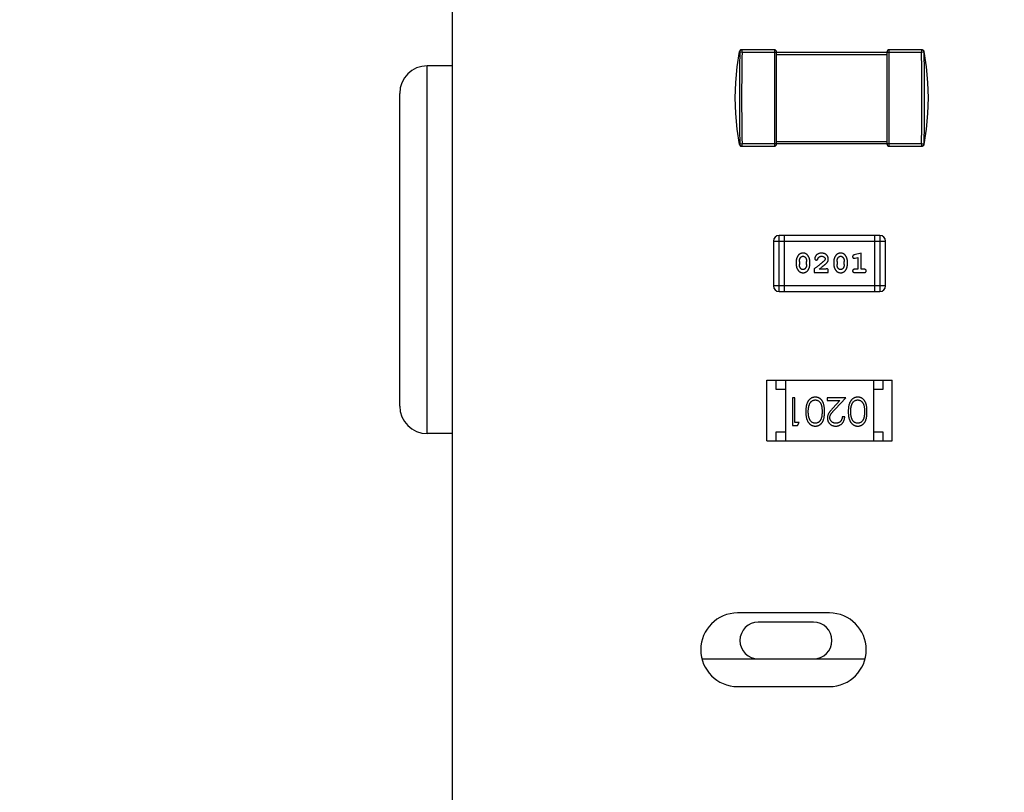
# Model space of a CAD drawing. Header units: millimetres. Extents: x 72 to 239, y 133 to 319.
# Tile 10 of 240: x 91.28 to 96.63, y 177.34 to 181.54. Entities that reach past the tile are written whole.
import ezdxf

# ---------------------------------------------------------------- set-up
doc = ezdxf.new("R2010")
doc.units = ezdxf.units.MM
doc.header["$LTSCALE"] = 5
doc.header["$PDMODE"] = 3
doc.header["$PDSIZE"] = 0.3125
doc.layers.get('0').update_dxf_attribs({"linetype": 'CONTINUOUS'})
doc.layers.get('Defpoints').update_dxf_attribs({"linetype": 'CONTINUOUS'})
doc.layers.add('7标注层', color=6, linetype='CONTINUOUS')
doc.styles.add('PC_TEXTSTYLE', font='ISOCP.SHX', dxfattribs={"width": 0.707, "bigfont": 'GBCBIG.SHX'})
doc.dimstyles.new('GB_BALLOON', dxfattribs={"dimtxt": 3, "dimasz": 2, "dimexe": 1, "dimexo": 0, "dimgap": 1.5, "dimtad": 1, "dimdec": 1, "dimdsep": 46, "dimtxsty": 'PC_TEXTSTYLE', "dimcen": 0, "dimclrd": 256, "dimclrt": 256, "dimadec": 0, "dimazin": 2, "dimtp": 0.1, "dimtm": 0.1, "dimtfac": 0.71, "dimtdec": 3, "dimtmove": 0, "dimatfit": 3, "dimfxl": 1, "dimtfill": 1, "dimarcsym": 0})

# ---------------------------------------------------------------- blocks, each defined once
blk = doc.blocks.new('*D22')
at = {"layer": '7标注层', "color": 0, "lineweight": -2}
for p, q in [((96.629, 189.4783), (86.4338, 189.4783)), ((92.4616, 160.8184), (86.4338, 160.8184))]:
    blk.add_line(p, q, dxfattribs=at)
at = {"layer": '7标注层', "lineweight": -2}
blk.add_line((87.4338, 162.8184), (87.4338, 187.4783), dxfattribs=at)
at = {"layer": '7标注层'}
for points in [[(87.7672, 187.4783), (87.1005, 187.4783), (87.4338, 189.4783)], [(87.1005, 162.8184), (87.7672, 162.8184), (87.4338, 160.8184)]]:
    blk.add_solid(points, dxfattribs=at)
at = {"layer": 'Defpoints', "color": 0}
for p in [(87.4338, 189.4783), (96.629, 189.4783), (92.4616, 160.8184)]:
    blk.add_point(p, dxfattribs=at)
at = {"layer": '7标注层', "insert": (84.5838, 175.1484), "char_height": 3, "attachment_point": 5, "rotation": 90, "style": 'PC_TEXTSTYLE', "bg_fill": 3, "box_fill_scale": 1.1, "bg_fill_color": 257, "bg_fill_transparency": 0}
blk.add_mtext('28.7', dxfattribs=at)

msp = doc.modelspace()

# ---------------------------------------------------------------- linework, layer by layer
for p, q in [((93.6284, 186.4788), (93.6191, 135.9695)), ((95.2022, 181.3815), (95.2013, 181.3815)), ((95.2022, 181.3815), (95.2013, 181.3815)), ((95.2016, 181.3815), (95.2014, 181.3815)), ((95.2033, 181.3815), (95.2016, 181.3815)), ((95.2033, 181.3815), (95.2022, 181.3815)), ((95.2033, 181.369), (95.2033, 181.3815)), ((95.3786, 181.3815), (95.2033, 181.3815)), ((95.3786, 181.3815), (95.3786, 180.8565)), ((96.0036, 180.8565), (96.0036, 181.3815)), ((96.1789, 181.3815), (96.0036, 181.3815)), ((96.1789, 181.3815), (96.1789, 181.369)), ((96.18, 181.3815), (96.1789, 181.3815)), ((96.1809, 181.3815), (96.1789, 181.3815)), ((96.1809, 181.3815), (96.18, 181.3815)), ((96.1805, 181.3815), (96.1807, 181.3815)), ((95.1892, 181.3713), (95.1908, 181.3693)), ((95.1908, 181.3693), (95.2033, 181.369)), ((95.2033, 181.369), (96.1789, 181.369)), ((95.3911, 180.869), (95.3911, 181.369)), ((95.3911, 181.3565), (95.9911, 181.3565)), ((95.9911, 181.369), (95.9911, 180.869)), ((96.1789, 181.369), (96.1914, 181.3693)), ((96.193, 181.3713), (96.1914, 181.3693)), ((93.4915, 179.294), (93.4915, 181.294)), ((93.6274, 181.294), (93.4915, 181.294)), ((93.3415, 179.444), (93.3415, 181.144)), ((95.2033, 180.869), (95.1908, 180.8687)), ((95.2013, 180.8565), (95.2022, 180.8565)), ((95.2013, 180.8565), (95.2022, 180.8565)), ((95.2014, 180.8565), (95.2016, 180.8565)), ((95.2016, 180.8565), (95.2033, 180.8565)), ((95.2022, 180.8565), (95.2033, 180.8565)), ((95.2033, 180.8565), (95.2033, 180.869)), ((96.1789, 180.869), (95.2033, 180.869)), ((95.2033, 180.8565), (95.3786, 180.8565)), ((95.9911, 180.8815), (95.3911, 180.8815)), ((96.0036, 180.8565), (96.1789, 180.8565)), ((96.1789, 180.869), (96.1789, 180.8565)), ((96.1914, 180.8687), (96.1789, 180.869)), ((96.1805, 180.8565), (96.1789, 180.8565)), ((96.18, 180.8565), (96.1809, 180.8565)), ((96.18, 180.8565), (96.1809, 180.8565)), ((96.1807, 180.8565), (96.1805, 180.8565)), ((95.4041, 180.0667), (95.4041, 180.3715)), ((95.9527, 180.3715), (95.4041, 180.3715)), ((95.4346, 180.0667), (95.4346, 180.3715)), ((95.9223, 180.3715), (95.9223, 180.0667)), ((95.9527, 180.3715), (95.9527, 180.0667)), ((95.3736, 180.3411), (95.3736, 180.0972)), ((95.3736, 180.3411), (95.9832, 180.3411)), ((95.9832, 180.0972), (95.9832, 180.3411)), ((95.8499, 180.2758), (95.8133, 180.2659)), ((95.8176, 180.2485), (95.8326, 180.2527)), ((95.8326, 180.2527), (95.8326, 180.1877)), ((95.8499, 180.1877), (95.8499, 180.2758)), ((95.4975, 180.2312), (95.4975, 180.2134)), ((95.5148, 180.2309), (95.5148, 180.2137)), ((95.5541, 180.2137), (95.5541, 180.2309)), ((95.5714, 180.2134), (95.5714, 180.2312)), ((95.702, 180.2312), (95.702, 180.2134)), ((95.7193, 180.2309), (95.7193, 180.2137)), ((95.7586, 180.2137), (95.7586, 180.2309)), ((95.7759, 180.2134), (95.7759, 180.2312)), ((95.595, 180.1893), (95.595, 180.1704)), ((95.595, 180.1704), (95.6721, 180.1704)), ((95.658, 180.1877), (95.6218, 180.1877)), ((95.6721, 180.1704), (95.6721, 180.1782)), ((95.8326, 180.1877), (95.8153, 180.1877)), ((95.8153, 180.1704), (95.8672, 180.1704)), ((95.8672, 180.1877), (95.8499, 180.1877)), ((95.9832, 180.0972), (95.3736, 180.0972)), ((95.4041, 180.0667), (95.9527, 180.0667)), ((95.3385, 179.2541), (95.3385, 179.5841)), ((95.3385, 179.5841), (96.0185, 179.5841)), ((95.3885, 179.5341), (95.3885, 179.5841)), ((95.4385, 179.5841), (95.4385, 179.2541)), ((95.9185, 179.5841), (95.9185, 179.2541)), ((95.9685, 179.5841), (95.9685, 179.5341)), ((96.0185, 179.2541), (96.0185, 179.5841)), ((95.4385, 179.5341), (95.3885, 179.5341)), ((95.9685, 179.5341), (95.9185, 179.5341)), ((95.4767, 179.4888), (95.4767, 179.3388)), ((95.4901, 179.4888), (95.4767, 179.4888)), ((95.4901, 179.3542), (95.4901, 179.4888)), ((95.6651, 179.4888), (95.6651, 179.4734)), ((95.767, 179.4888), (95.6651, 179.4888)), ((95.6651, 179.4734), (95.7349, 179.4734)), ((95.7349, 179.4734), (95.6974, 179.4334)), ((95.7089, 179.4267), (95.767, 179.4888)), ((95.5132, 179.3542), (95.4901, 179.3542)), ((95.5044, 179.3388), (95.5132, 179.3542)), ((95.7613, 179.385), (95.7478, 179.385)), ((93.6271, 179.294), (93.4915, 179.294)), ((95.3885, 179.2541), (95.3885, 179.3041)), ((95.3885, 179.3041), (95.4385, 179.3041)), ((95.4767, 179.3388), (95.5044, 179.3388)), ((95.9185, 179.3041), (95.9685, 179.3041)), ((95.9685, 179.3041), (95.9685, 179.2541)), ((95.3385, 179.2541), (96.0185, 179.2541)), ((95.6784, 178.319), (95.1784, 178.319)), ((95.5915, 178.269), (95.2915, 178.269)), ((94.9859, 178.069), (95.8705, 178.069)), ((95.1784, 177.919), (95.6784, 177.919))]:
    msp.add_line(p, q)
for points in [[(95.2013, 181.3815), (95.1983, 181.3812), (95.1955, 181.3801), (95.193, 181.3783), (95.1909, 181.376), (95.1895, 181.3733), (95.1889, 181.3713)], [(96.1933, 181.3713), (96.1924, 181.3739), (96.1904, 181.3771), (96.1877, 181.3795), (96.1844, 181.381), (96.1809, 181.3815)], [(95.1892, 180.8668), (95.1764, 180.9504), (95.1687, 181.0348), (95.1661, 181.1191), (95.1687, 181.2033), (95.1764, 181.2877), (95.1892, 181.3713)], [(96.193, 180.8668), (96.2058, 180.9504), (96.2135, 181.0348), (96.2161, 181.1191), (96.2135, 181.2033), (96.2058, 181.2877), (96.193, 181.3713)], [(95.1889, 180.8667), (95.1895, 180.8647), (95.1909, 180.862), (95.193, 180.8597), (95.1955, 180.858), (95.1983, 180.8569), (95.2013, 180.8565)], [(96.1809, 180.8565), (96.1844, 180.857), (96.1877, 180.8586), (96.1904, 180.861), (96.1924, 180.8641), (96.1933, 180.8667)]]:
    msp.add_lwpolyline(points)
for centre, radius, start, end in [((95.2033, 181.369), 0.0125, 90.0421, 178.6766), ((95.3786, 181.369), 0.0125, 0, 90), ((96.0036, 181.369), 0.0125, 90, 180), ((96.1789, 181.369), 0.0125, 81.5378, 89.9825), ((96.1788, 181.3689), 0.0126, 80.9596, 81.5698), ((96.1789, 181.369), 0.0125, 1.3255, 80.9363), ((107.2806, 181.119), 12.0799, 178.81415, 181.18585), ((84.1013, 181.119), 12.0801, 358.81417, 1.18583), ((93.4915, 181.144), 0.15, 90, 180), ((95.2033, 180.869), 0.0125, 181.3234, 269.9822), ((95.3786, 180.869), 0.0125, 270, 0), ((96.0036, 180.869), 0.0125, 180, 270), ((96.1789, 180.869), 0.0125, 270.0423, 358.678), ((95.4041, 180.3411), 0.0305, 90, 180), ((95.9527, 180.3411), 0.0305, 0, 90), ((95.4041, 180.0972), 0.0305, 180, 270), ((95.9527, 180.0972), 0.0305, 270, 0), ((93.4915, 179.444), 0.15, 180, 270), ((95.1784, 178.119), 0.2, 90, 270), ((95.2915, 178.169), 0.1, 90, 270), ((95.5915, 178.169), 0.1, 270, 90), ((95.6784, 178.119), 0.2, 270, 90)]:
    msp.add_arc(centre, radius, start, end)
for points, knots in [([(95.1908, 181.3693), (95.1899, 181.3276), (95.1889, 181.2442), (95.1885, 181.119), (95.1889, 180.9939), (95.1899, 180.9104), (95.1908, 180.8687)], [0, 0, 0, 0, 0.249983, 0.5, 0.750017, 1, 1, 1, 1]), ([(96.1914, 181.3693), (96.1923, 181.3276), (96.1933, 181.2442), (96.1936, 181.119), (96.1933, 180.9939), (96.1923, 180.9104), (96.1914, 180.8687)], [0, 0, 0, 0, 0.249983, 0.5, 0.750017, 1, 1, 1, 1]), ([(95.5343, 180.2758), (95.5329, 180.2757), (95.5301, 180.2757), (95.526, 180.275), (95.5221, 180.2738), (95.5186, 180.2723), (95.5153, 180.2702), (95.5122, 180.2677), (95.5094, 180.2647), (95.507, 180.2613), (95.5048, 180.2577), (95.5028, 180.254), (95.5012, 180.2503), (95.4998, 180.2466), (95.4988, 180.2428), (95.498, 180.2389), (95.4976, 180.2351), (95.4975, 180.2325), (95.4975, 180.2312)], [0, 0, 0, 0, 0.06692, 0.130834, 0.19258, 0.252759, 0.312631, 0.373411, 0.436359, 0.501894, 0.568244, 0.632472, 0.69556, 0.757163, 0.818592, 0.878885, 0.939235, 1, 1, 1, 1]), ([(95.5148, 180.2309), (95.5148, 180.232), (95.5149, 180.234), (95.5152, 180.2371), (95.5158, 180.24), (95.5166, 180.2428), (95.5176, 180.2455), (95.5189, 180.248), (95.5203, 180.2504), (95.5215, 180.2519), (95.5221, 180.2527)], [0, 0, 0, 0, 0.135446, 0.266257, 0.393419, 0.517936, 0.639137, 0.758785, 0.879345, 1, 1, 1, 1]), ([(95.5221, 180.2527), (95.5225, 180.2531), (95.5233, 180.254), (95.5246, 180.2552), (95.526, 180.2562), (95.5275, 180.2571), (95.5291, 180.2577), (95.5308, 180.2581), (95.5326, 180.2584), (95.5338, 180.2585), (95.5344, 180.2585)], [0, 0, 0, 0, 0.13042, 0.256046, 0.378133, 0.498725, 0.620452, 0.742761, 0.869406, 1, 1, 1, 1]), ([(95.5714, 180.2312), (95.5714, 180.2322), (95.5714, 180.2344), (95.5711, 180.2376), (95.5706, 180.2407), (95.5699, 180.2438), (95.569, 180.2469), (95.5678, 180.2499), (95.5666, 180.2528), (95.5651, 180.2557), (95.5635, 180.2584), (95.5618, 180.261), (95.5602, 180.2633), (95.5585, 180.2654), (95.5568, 180.2673), (95.5551, 180.2689), (95.5533, 180.2704), (95.551, 180.2719), (95.5478, 180.2735), (95.5436, 180.2748), (95.5391, 180.2756), (95.5359, 180.2757), (95.5343, 180.2758)], [0, 0, 0, 0, 0.049855, 0.099516, 0.148482, 0.19758, 0.246804, 0.296268, 0.346517, 0.397047, 0.446826, 0.49336, 0.537801, 0.579207, 0.617974, 0.654833, 0.689171, 0.722088, 0.786392, 0.853518, 0.924186, 1, 1, 1, 1]), ([(95.5344, 180.2585), (95.5351, 180.2585), (95.5363, 180.2584), (95.5381, 180.2582), (95.5398, 180.2578), (95.5414, 180.2572), (95.5428, 180.2564), (95.5442, 180.2555), (95.5455, 180.2544), (95.5462, 180.2536), (95.5466, 180.2532)], [0, 0, 0, 0, 0.138115, 0.270177, 0.397547, 0.520057, 0.63869, 0.757499, 0.878226, 1, 1, 1, 1]), ([(95.5466, 180.2532), (95.5472, 180.2524), (95.5484, 180.2508), (95.5499, 180.2483), (95.5512, 180.2456), (95.5523, 180.2429), (95.5531, 180.24), (95.5537, 180.2371), (95.5541, 180.234), (95.5541, 180.2319), (95.5541, 180.2309)], [0, 0, 0, 0, 0.125331, 0.248948, 0.371201, 0.494032, 0.616811, 0.742104, 0.868849, 1, 1, 1, 1]), ([(95.6354, 180.2758), (95.6337, 180.2757), (95.6304, 180.2756), (95.6255, 180.2748), (95.6207, 180.2733), (95.6162, 180.2713), (95.6121, 180.2689), (95.6084, 180.266), (95.6053, 180.2628), (95.6028, 180.2592), (95.6008, 180.2556), (95.5993, 180.2523), (95.5984, 180.2493), (95.5982, 180.2474), (95.5982, 180.2465)], [0, 0, 0, 0, 0.098286, 0.193983, 0.289056, 0.384352, 0.477435, 0.566197, 0.652355, 0.737986, 0.818188, 0.887401, 0.94802, 1, 1, 1, 1]), ([(95.6155, 180.2446), (95.6158, 180.2455), (95.6164, 180.2472), (95.6176, 180.2495), (95.6189, 180.2515), (95.6199, 180.2526), (95.6205, 180.2531)], [0, 0, 0, 0, 0.285518, 0.544185, 0.781367, 1, 1, 1, 1]), ([(95.6205, 180.2531), (95.621, 180.2535), (95.622, 180.2544), (95.6236, 180.2555), (95.6253, 180.2564), (95.6271, 180.2572), (95.629, 180.2578), (95.6311, 180.2582), (95.6332, 180.2584), (95.6346, 180.2585), (95.6353, 180.2585)], [0, 0, 0, 0, 0.121873, 0.243139, 0.363336, 0.485133, 0.607572, 0.734701, 0.864814, 1, 1, 1, 1]), ([(95.6353, 180.2585), (95.6367, 180.2584), (95.6394, 180.2583), (95.6432, 180.2575), (95.6466, 180.2561), (95.6495, 180.2542), (95.6518, 180.2519), (95.6536, 180.2495), (95.6546, 180.2468), (95.6547, 180.2449), (95.6548, 180.2439)], [0, 0, 0, 0, 0.156344, 0.299348, 0.4327, 0.561, 0.682299, 0.791883, 0.89611, 1, 1, 1, 1]), ([(95.6721, 180.243), (95.6721, 180.2441), (95.672, 180.2463), (95.6715, 180.2496), (95.6707, 180.2527), (95.6696, 180.2556), (95.6681, 180.2585), (95.6663, 180.2612), (95.6642, 180.2638), (95.6619, 180.2662), (95.6592, 180.2685), (95.6564, 180.2704), (95.6533, 180.2721), (95.6501, 180.2735), (95.6467, 180.2745), (95.6431, 180.2753), (95.6393, 180.2757), (95.6368, 180.2758), (95.6354, 180.2758)], [0, 0, 0, 0, 0.060981, 0.120256, 0.178148, 0.236115, 0.293993, 0.352864, 0.413358, 0.476056, 0.539296, 0.602396, 0.665116, 0.728325, 0.792919, 0.859317, 0.928302, 1, 1, 1, 1]), ([(95.7388, 180.2758), (95.7374, 180.2757), (95.7346, 180.2757), (95.7305, 180.275), (95.7266, 180.2738), (95.7231, 180.2723), (95.7198, 180.2702), (95.7167, 180.2677), (95.7139, 180.2647), (95.7115, 180.2613), (95.7093, 180.2577), (95.7073, 180.254), (95.7057, 180.2503), (95.7044, 180.2466), (95.7033, 180.2428), (95.7026, 180.2389), (95.7021, 180.2351), (95.702, 180.2325), (95.702, 180.2312)], [0, 0, 0, 0, 0.06692, 0.130834, 0.19258, 0.252759, 0.312631, 0.373411, 0.436359, 0.501894, 0.568244, 0.632472, 0.69556, 0.757163, 0.818592, 0.878885, 0.939235, 1, 1, 1, 1]), ([(95.7193, 180.2309), (95.7193, 180.232), (95.7194, 180.234), (95.7197, 180.2371), (95.7203, 180.24), (95.7211, 180.2428), (95.7221, 180.2455), (95.7234, 180.248), (95.7248, 180.2504), (95.726, 180.2519), (95.7266, 180.2527)], [0, 0, 0, 0, 0.135446, 0.266257, 0.393419, 0.517936, 0.639137, 0.758785, 0.879345, 1, 1, 1, 1]), ([(95.7266, 180.2527), (95.727, 180.2531), (95.7278, 180.254), (95.7291, 180.2552), (95.7305, 180.2562), (95.732, 180.2571), (95.7336, 180.2577), (95.7353, 180.2581), (95.7371, 180.2584), (95.7383, 180.2585), (95.7389, 180.2585)], [0, 0, 0, 0, 0.13042, 0.256046, 0.378133, 0.498725, 0.620452, 0.742761, 0.869406, 1, 1, 1, 1]), ([(95.7759, 180.2312), (95.7759, 180.2322), (95.7759, 180.2344), (95.7756, 180.2376), (95.7751, 180.2407), (95.7744, 180.2438), (95.7735, 180.2469), (95.7724, 180.2499), (95.7711, 180.2528), (95.7696, 180.2557), (95.768, 180.2584), (95.7663, 180.261), (95.7647, 180.2633), (95.763, 180.2654), (95.7613, 180.2673), (95.7596, 180.2689), (95.7579, 180.2704), (95.7555, 180.2719), (95.7523, 180.2735), (95.7481, 180.2748), (95.7436, 180.2756), (95.7404, 180.2757), (95.7388, 180.2758)], [0, 0, 0, 0, 0.049855, 0.099516, 0.148482, 0.19758, 0.246804, 0.296268, 0.346517, 0.397047, 0.446826, 0.49336, 0.537801, 0.579207, 0.617974, 0.654833, 0.689171, 0.722088, 0.786392, 0.853518, 0.924186, 1, 1, 1, 1]), ([(95.7389, 180.2585), (95.7396, 180.2585), (95.7408, 180.2584), (95.7426, 180.2582), (95.7443, 180.2578), (95.7459, 180.2572), (95.7474, 180.2564), (95.7487, 180.2555), (95.75, 180.2544), (95.7507, 180.2536), (95.7511, 180.2532)], [0, 0, 0, 0, 0.138115, 0.270177, 0.397547, 0.520057, 0.63869, 0.757499, 0.878226, 1, 1, 1, 1]), ([(95.7511, 180.2532), (95.7517, 180.2524), (95.7529, 180.2508), (95.7544, 180.2483), (95.7557, 180.2456), (95.7568, 180.2429), (95.7576, 180.24), (95.7582, 180.2371), (95.7586, 180.234), (95.7586, 180.2319), (95.7586, 180.2309)], [0, 0, 0, 0, 0.125331, 0.248948, 0.371201, 0.494032, 0.616811, 0.742104, 0.868849, 1, 1, 1, 1]), ([(95.8133, 180.2659), (95.8125, 180.2656), (95.8109, 180.2652), (95.8088, 180.2643), (95.8072, 180.2634), (95.806, 180.2624), (95.8052, 180.2612), (95.8047, 180.2599), (95.8043, 180.2584), (95.8043, 180.2573), (95.8043, 180.2567)], [0, 0, 0, 0, 0.187321, 0.344927, 0.475328, 0.579604, 0.674244, 0.773631, 0.882025, 1, 1, 1, 1]), ([(95.8043, 180.2567), (95.8043, 180.2561), (95.8043, 180.2549), (95.8048, 180.2531), (95.8055, 180.2515), (95.8066, 180.2501), (95.8078, 180.2489), (95.8091, 180.2481), (95.8106, 180.2476), (95.8116, 180.2475), (95.8122, 180.2475)], [0, 0, 0, 0, 0.138815, 0.27042, 0.39836, 0.52875, 0.654955, 0.771147, 0.884581, 1, 1, 1, 1]), ([(95.4975, 180.2134), (95.4975, 180.2123), (95.4976, 180.2102), (95.4979, 180.207), (95.4983, 180.2039), (95.499, 180.2008), (95.4999, 180.1978), (95.5011, 180.1948), (95.5023, 180.1918), (95.5038, 180.1889), (95.5054, 180.1862), (95.507, 180.1837), (95.5086, 180.1814), (95.5103, 180.1792), (95.512, 180.1774), (95.5137, 180.1757), (95.5154, 180.1743), (95.5178, 180.1727), (95.521, 180.1711), (95.5251, 180.1698), (95.5297, 180.1689), (95.5329, 180.1689), (95.5345, 180.1688)], [0, 0, 0, 0, 0.049886, 0.09882, 0.148132, 0.19689, 0.246038, 0.295176, 0.345305, 0.395692, 0.445312, 0.491875, 0.535813, 0.577009, 0.616081, 0.652689, 0.687585, 0.720206, 0.785062, 0.85223, 0.923759, 1, 1, 1, 1]), ([(95.5224, 180.1914), (95.5218, 180.1922), (95.5206, 180.1938), (95.5191, 180.1963), (95.5177, 180.1989), (95.5167, 180.2017), (95.5158, 180.2045), (95.5152, 180.2075), (95.5149, 180.2106), (95.5148, 180.2126), (95.5148, 180.2137)], [0, 0, 0, 0, 0.124927, 0.248361, 0.370889, 0.492583, 0.61616, 0.741472, 0.869044, 1, 1, 1, 1]), ([(95.5345, 180.1688), (95.536, 180.1688), (95.5388, 180.1689), (95.5429, 180.1696), (95.5467, 180.1708), (95.5503, 180.1723), (95.5536, 180.1744), (95.5567, 180.1769), (95.5595, 180.1798), (95.5619, 180.1832), (95.5641, 180.1868), (95.5661, 180.1905), (95.5677, 180.1942), (95.5691, 180.198), (95.5701, 180.2018), (95.5709, 180.2056), (95.5714, 180.2095), (95.5714, 180.2121), (95.5714, 180.2134)], [0, 0, 0, 0, 0.067217, 0.131051, 0.19272, 0.252824, 0.312745, 0.373449, 0.436041, 0.501494, 0.567761, 0.632087, 0.695096, 0.757109, 0.817993, 0.878657, 0.939311, 1, 1, 1, 1]), ([(95.5541, 180.2137), (95.5541, 180.2126), (95.5541, 180.2106), (95.5537, 180.2075), (95.5532, 180.2046), (95.5523, 180.2018), (95.5514, 180.1991), (95.5501, 180.1966), (95.5486, 180.1941), (95.5475, 180.1927), (95.5469, 180.1919)], [0, 0, 0, 0, 0.135449, 0.266263, 0.393429, 0.516942, 0.639128, 0.758779, 0.879341, 1, 1, 1, 1]), ([(95.65, 180.2342), (95.6496, 180.2338), (95.6486, 180.2328), (95.647, 180.2313), (95.6452, 180.2295), (95.643, 180.2276), (95.6405, 180.2255), (95.6378, 180.2231), (95.6348, 180.2206), (95.6315, 180.2179), (95.6279, 180.215), (95.624, 180.2119), (95.6199, 180.2086), (95.6155, 180.2051), (95.6108, 180.2014), (95.6058, 180.1975), (95.6005, 180.1935), (95.5969, 180.1907), (95.595, 180.1893)], [0, 0, 0, 0, 0.026647, 0.057942, 0.094152, 0.134806, 0.180631, 0.231142, 0.286385, 0.346321, 0.411439, 0.481035, 0.555329, 0.634592, 0.718826, 0.807759, 0.901393, 1, 1, 1, 1]), ([(95.5982, 180.2465), (95.5982, 180.2459), (95.5983, 180.2448), (95.5988, 180.2433), (95.5996, 180.2418), (95.6008, 180.2405), (95.6021, 180.2394), (95.6036, 180.2386), (95.6053, 180.2381), (95.6064, 180.238), (95.607, 180.238)], [0, 0, 0, 0, 0.120856, 0.239483, 0.360995, 0.490166, 0.620982, 0.746416, 0.870253, 1, 1, 1, 1]), ([(95.607, 180.238), (95.6075, 180.238), (95.6085, 180.2381), (95.6098, 180.2384), (95.6111, 180.2388), (95.6122, 180.2395), (95.6132, 180.2404), (95.6141, 180.2416), (95.6149, 180.243), (95.6153, 180.244), (95.6155, 180.2446)], [0, 0, 0, 0, 0.127347, 0.246131, 0.359406, 0.470543, 0.586092, 0.711469, 0.847022, 1, 1, 1, 1]), ([(95.6218, 180.1877), (95.6238, 180.1892), (95.6276, 180.1922), (95.6331, 180.1966), (95.638, 180.2005), (95.6425, 180.2041), (95.6465, 180.2072), (95.6499, 180.2101), (95.6528, 180.2125), (95.6546, 180.214), (95.6554, 180.2147)], [0, 0, 0, 0, 0.176662, 0.337826, 0.484741, 0.617764, 0.73494, 0.837793, 0.926412, 1, 1, 1, 1]), ([(95.6548, 180.2439), (95.6548, 180.2432), (95.6546, 180.2415), (95.6537, 180.2391), (95.6521, 180.2366), (95.6508, 180.2351), (95.65, 180.2342)], [0, 0, 0, 0, 0.212836, 0.442809, 0.70317, 1, 1, 1, 1]), ([(95.6554, 180.2147), (95.6562, 180.2155), (95.6579, 180.217), (95.6603, 180.2192), (95.6624, 180.2213), (95.6643, 180.2233), (95.6659, 180.2252), (95.6672, 180.2269), (95.6684, 180.2286), (95.6695, 180.2306), (95.6706, 180.2332), (95.6715, 180.2364), (95.672, 180.2396), (95.6721, 180.2419), (95.6721, 180.243)], [0, 0, 0, 0, 0.103002, 0.197728, 0.285279, 0.365235, 0.437224, 0.502446, 0.560545, 0.611446, 0.707576, 0.80349, 0.900532, 1, 1, 1, 1]), ([(95.702, 180.2134), (95.702, 180.2123), (95.7021, 180.2102), (95.7024, 180.207), (95.7029, 180.2039), (95.7036, 180.2008), (95.7044, 180.1978), (95.7056, 180.1948), (95.7068, 180.1918), (95.7083, 180.1889), (95.7099, 180.1862), (95.7115, 180.1837), (95.7131, 180.1814), (95.7148, 180.1792), (95.7165, 180.1774), (95.7182, 180.1757), (95.7199, 180.1743), (95.7223, 180.1727), (95.7255, 180.1711), (95.7297, 180.1698), (95.7342, 180.1689), (95.7374, 180.1689), (95.7391, 180.1688)], [0, 0, 0, 0, 0.049886, 0.09882, 0.148132, 0.19689, 0.246038, 0.295176, 0.345305, 0.395692, 0.445312, 0.491875, 0.535813, 0.577009, 0.616081, 0.652689, 0.687585, 0.720206, 0.785062, 0.85223, 0.923759, 1, 1, 1, 1]), ([(95.727, 180.1914), (95.7263, 180.1922), (95.7251, 180.1938), (95.7236, 180.1963), (95.7222, 180.1989), (95.7212, 180.2017), (95.7204, 180.2045), (95.7197, 180.2075), (95.7194, 180.2106), (95.7193, 180.2126), (95.7193, 180.2137)], [0, 0, 0, 0, 0.124927, 0.248361, 0.370889, 0.492583, 0.61616, 0.741472, 0.869044, 1, 1, 1, 1]), ([(95.7391, 180.1688), (95.7405, 180.1688), (95.7433, 180.1689), (95.7474, 180.1696), (95.7512, 180.1708), (95.7548, 180.1723), (95.7581, 180.1744), (95.7612, 180.1769), (95.764, 180.1798), (95.7664, 180.1832), (95.7686, 180.1868), (95.7706, 180.1905), (95.7722, 180.1942), (95.7736, 180.198), (95.7746, 180.2018), (95.7754, 180.2056), (95.7759, 180.2095), (95.7759, 180.2121), (95.7759, 180.2134)], [0, 0, 0, 0, 0.067217, 0.131051, 0.19272, 0.252824, 0.312745, 0.373449, 0.436041, 0.501494, 0.567761, 0.632087, 0.695096, 0.757109, 0.817993, 0.878657, 0.939311, 1, 1, 1, 1]), ([(95.7586, 180.2137), (95.7586, 180.2126), (95.7586, 180.2106), (95.7582, 180.2075), (95.7577, 180.2046), (95.7569, 180.2018), (95.7559, 180.1991), (95.7546, 180.1966), (95.7531, 180.1941), (95.752, 180.1927), (95.7514, 180.1919)], [0, 0, 0, 0, 0.135449, 0.266263, 0.393429, 0.516942, 0.639128, 0.758779, 0.879341, 1, 1, 1, 1]), ([(95.8122, 180.2475), (95.8125, 180.2475), (95.8133, 180.2475), (95.8145, 180.2477), (95.816, 180.2481), (95.817, 180.2483), (95.8176, 180.2485)], [0, 0, 0, 0, 0.183151, 0.413144, 0.682305, 1, 1, 1, 1]), ([(95.5346, 180.1861), (95.534, 180.1861), (95.5327, 180.1861), (95.5309, 180.1864), (95.5292, 180.1868), (95.5276, 180.1874), (95.5261, 180.1881), (95.5248, 180.1891), (95.5235, 180.1901), (95.5228, 180.191), (95.5224, 180.1914)], [0, 0, 0, 0, 0.139844, 0.271849, 0.399162, 0.521619, 0.6402, 0.758957, 0.87828, 1, 1, 1, 1]), ([(95.5469, 180.1919), (95.5465, 180.1915), (95.5457, 180.1905), (95.5444, 180.1894), (95.5429, 180.1884), (95.5414, 180.1875), (95.5398, 180.1869), (95.5382, 180.1864), (95.5364, 180.1862), (95.5352, 180.1861), (95.5346, 180.1861)], [0, 0, 0, 0, 0.129853, 0.25607, 0.380154, 0.49978, 0.62208, 0.743277, 0.868791, 1, 1, 1, 1]), ([(95.6635, 180.1908), (95.663, 180.1908), (95.6621, 180.1907), (95.6607, 180.19), (95.6593, 180.189), (95.6584, 180.1882), (95.658, 180.1877)], [0, 0, 0, 0, 0.20611, 0.432681, 0.695597, 1, 1, 1, 1]), ([(95.6721, 180.1782), (95.6721, 180.1793), (95.6721, 180.1813), (95.6716, 180.184), (95.671, 180.1862), (95.6699, 180.188), (95.6686, 180.1893), (95.667, 180.1902), (95.6653, 180.1908), (95.6641, 180.1908), (95.6635, 180.1908)], [0, 0, 0, 0, 0.1844, 0.34094, 0.473574, 0.586824, 0.690029, 0.789175, 0.890445, 1, 1, 1, 1]), ([(95.7391, 180.1861), (95.7385, 180.1861), (95.7372, 180.1861), (95.7354, 180.1864), (95.7337, 180.1868), (95.7321, 180.1874), (95.7307, 180.1881), (95.7293, 180.1891), (95.7281, 180.1901), (95.7273, 180.191), (95.727, 180.1914)], [0, 0, 0, 0, 0.139844, 0.271849, 0.399162, 0.521619, 0.6402, 0.758957, 0.87828, 1, 1, 1, 1]), ([(95.7514, 180.1919), (95.751, 180.1915), (95.7502, 180.1905), (95.7489, 180.1894), (95.7474, 180.1884), (95.7459, 180.1875), (95.7444, 180.1869), (95.7427, 180.1864), (95.7409, 180.1862), (95.7397, 180.1861), (95.7391, 180.1861)], [0, 0, 0, 0, 0.129853, 0.25607, 0.380154, 0.49978, 0.62208, 0.743277, 0.868791, 1, 1, 1, 1]), ([(95.8153, 180.1877), (95.8144, 180.1877), (95.8127, 180.1876), (95.8104, 180.1872), (95.8084, 180.1864), (95.8068, 180.1853), (95.8057, 180.184), (95.8049, 180.1825), (95.8044, 180.1808), (95.8043, 180.1796), (95.8043, 180.179)], [0, 0, 0, 0, 0.169102, 0.317658, 0.446239, 0.563118, 0.671828, 0.776546, 0.884858, 1, 1, 1, 1]), ([(95.8043, 180.179), (95.8043, 180.1784), (95.8044, 180.1772), (95.8049, 180.1756), (95.8057, 180.174), (95.8068, 180.1727), (95.8084, 180.1716), (95.8104, 180.1709), (95.8127, 180.1704), (95.8144, 180.1704), (95.8153, 180.1704)], [0, 0, 0, 0, 0.115051, 0.223278, 0.329269, 0.437893, 0.554681, 0.682591, 0.83103, 1, 1, 1, 1]), ([(95.8782, 180.179), (95.8782, 180.1796), (95.8781, 180.1808), (95.8776, 180.1825), (95.8768, 180.184), (95.8756, 180.1853), (95.8741, 180.1864), (95.8721, 180.1872), (95.8698, 180.1876), (95.8681, 180.1877), (95.8672, 180.1877)], [0, 0, 0, 0, 0.11517, 0.223509, 0.328254, 0.438012, 0.553651, 0.682263, 0.830856, 1, 1, 1, 1]), ([(95.8672, 180.1704), (95.8681, 180.1704), (95.8698, 180.1704), (95.8721, 180.1709), (95.8741, 180.1716), (95.8756, 180.1727), (95.8768, 180.174), (95.8776, 180.1756), (95.8781, 180.1772), (95.8782, 180.1784), (95.8782, 180.179)], [0, 0, 0, 0, 0.169012, 0.317488, 0.445429, 0.560977, 0.67065, 0.776666, 0.88492, 1, 1, 1, 1]), ([(95.6015, 179.4927), (95.6003, 179.4926), (95.5979, 179.4926), (95.5944, 179.4922), (95.591, 179.4915), (95.5876, 179.4906), (95.5844, 179.4894), (95.5812, 179.4879), (95.5781, 179.4862), (95.5751, 179.4842), (95.5722, 179.4819), (95.5695, 179.4794), (95.5669, 179.4766), (95.5645, 179.4736), (95.5622, 179.4703), (95.5601, 179.4667), (95.5582, 179.4629), (95.5564, 179.4588), (95.5548, 179.4545), (95.5535, 179.4497), (95.5523, 179.4446), (95.5513, 179.4392), (95.5506, 179.4333), (95.5501, 179.4272), (95.5498, 179.4206), (95.5498, 179.4162), (95.5497, 179.4139)], [0, 0, 0, 0, 0.033824, 0.067298, 0.10028, 0.133019, 0.165736, 0.198792, 0.232372, 0.266409, 0.301016, 0.336196, 0.371972, 0.408574, 0.446394, 0.485225, 0.525372, 0.567224, 0.611081, 0.65775, 0.70702, 0.759235, 0.814484, 0.873227, 0.934937, 1, 1, 1, 1]), ([(95.5632, 179.4138), (95.5632, 179.4156), (95.5632, 179.4192), (95.5635, 179.4244), (95.564, 179.4294), (95.5645, 179.4342), (95.5654, 179.4388), (95.5663, 179.4433), (95.5675, 179.4475), (95.5684, 179.4502), (95.5689, 179.4515)], [0, 0, 0, 0, 0.141157, 0.277773, 0.409244, 0.535676, 0.657497, 0.775458, 0.889412, 1, 1, 1, 1]), ([(95.5689, 179.4515), (95.5693, 179.4526), (95.57, 179.4546), (95.5713, 179.4576), (95.5728, 179.4603), (95.5744, 179.4628), (95.5762, 179.4651), (95.578, 179.4673), (95.58, 179.4692), (95.5828, 179.4714), (95.5865, 179.4738), (95.5912, 179.4758), (95.5961, 179.4771), (95.5994, 179.4772), (95.6011, 179.4773)], [0, 0, 0, 0, 0.075949, 0.148549, 0.218996, 0.286119, 0.351826, 0.416074, 0.478265, 0.540325, 0.660405, 0.774606, 0.887187, 1, 1, 1, 1]), ([(95.6011, 179.4773), (95.6027, 179.4772), (95.606, 179.477), (95.6109, 179.4757), (95.6156, 179.4737), (95.6194, 179.4713), (95.6222, 179.469), (95.6243, 179.4671), (95.6262, 179.4649), (95.628, 179.4626), (95.6296, 179.4601), (95.6311, 179.4574), (95.6324, 179.4545), (95.6337, 179.4514), (95.6347, 179.4479), (95.6357, 179.4442), (95.6364, 179.44), (95.6371, 179.4355), (95.6376, 179.4306), (95.6379, 179.4254), (95.6382, 179.4197), (95.6382, 179.4158), (95.6382, 179.4138)], [0, 0, 0, 0, 0.060034, 0.120278, 0.182348, 0.247919, 0.281641, 0.315701, 0.350322, 0.385703, 0.421819, 0.459196, 0.497866, 0.538301, 0.58121, 0.628183, 0.679403, 0.734699, 0.794074, 0.858416, 0.927049, 1, 1, 1, 1]), ([(95.6517, 179.4139), (95.6516, 179.4163), (95.6516, 179.4209), (95.6513, 179.4277), (95.6508, 179.434), (95.6501, 179.44), (95.6492, 179.4455), (95.6481, 179.4506), (95.6468, 179.4554), (95.6453, 179.4597), (95.6436, 179.4637), (95.6417, 179.4674), (95.6397, 179.4709), (95.6375, 179.4741), (95.6352, 179.4771), (95.6328, 179.4798), (95.6301, 179.4822), (95.6273, 179.4844), (95.6244, 179.4863), (95.6214, 179.488), (95.6183, 179.4895), (95.6151, 179.4906), (95.6118, 179.4915), (95.6085, 179.4922), (95.605, 179.4926), (95.6027, 179.4926), (95.6015, 179.4927)], [0, 0, 0, 0, 0.068113, 0.132564, 0.193427, 0.250218, 0.303569, 0.353576, 0.400235, 0.443586, 0.484619, 0.524292, 0.56238, 0.599049, 0.63494, 0.669782, 0.704009, 0.737842, 0.771098, 0.803896, 0.836415, 0.868639, 0.900715, 0.933378, 0.966213, 1, 1, 1, 1]), ([(95.8323, 179.4927), (95.8311, 179.4926), (95.8287, 179.4926), (95.8252, 179.4922), (95.8218, 179.4915), (95.8184, 179.4906), (95.8151, 179.4894), (95.8119, 179.4879), (95.8089, 179.4862), (95.8058, 179.4842), (95.803, 179.4819), (95.8002, 179.4794), (95.7976, 179.4766), (95.7952, 179.4736), (95.793, 179.4703), (95.7909, 179.4667), (95.789, 179.4629), (95.7872, 179.4588), (95.7856, 179.4545), (95.7843, 179.4497), (95.7831, 179.4446), (95.7821, 179.4392), (95.7814, 179.4333), (95.7809, 179.4272), (95.7806, 179.4206), (95.7805, 179.4162), (95.7805, 179.4139)], [0, 0, 0, 0, 0.033824, 0.067298, 0.10028, 0.133019, 0.165736, 0.198792, 0.232372, 0.266409, 0.301016, 0.336196, 0.371972, 0.408574, 0.446394, 0.485225, 0.525372, 0.567224, 0.611081, 0.65775, 0.70702, 0.759235, 0.814484, 0.873227, 0.934937, 1, 1, 1, 1]), ([(95.794, 179.4138), (95.794, 179.4156), (95.794, 179.4192), (95.7943, 179.4244), (95.7947, 179.4294), (95.7953, 179.4342), (95.7962, 179.4388), (95.7971, 179.4433), (95.7983, 179.4475), (95.7992, 179.4502), (95.7996, 179.4515)], [0, 0, 0, 0, 0.141157, 0.277773, 0.409244, 0.535676, 0.657497, 0.775458, 0.889412, 1, 1, 1, 1]), ([(95.7996, 179.4515), (95.8, 179.4526), (95.8008, 179.4546), (95.8021, 179.4576), (95.8036, 179.4603), (95.8052, 179.4628), (95.8069, 179.4651), (95.8088, 179.4673), (95.8108, 179.4692), (95.8136, 179.4714), (95.8173, 179.4738), (95.822, 179.4758), (95.8268, 179.4771), (95.8302, 179.4772), (95.8318, 179.4773)], [0, 0, 0, 0, 0.075949, 0.148549, 0.218996, 0.286119, 0.351826, 0.416074, 0.478265, 0.540325, 0.660405, 0.774606, 0.887187, 1, 1, 1, 1]), ([(95.8318, 179.4773), (95.8335, 179.4772), (95.8368, 179.477), (95.8416, 179.4757), (95.8464, 179.4737), (95.8502, 179.4713), (95.853, 179.469), (95.8551, 179.4671), (95.8569, 179.4649), (95.8587, 179.4626), (95.8604, 179.4601), (95.8618, 179.4574), (95.8632, 179.4545), (95.8644, 179.4514), (95.8655, 179.4479), (95.8664, 179.4442), (95.8672, 179.44), (95.8679, 179.4355), (95.8683, 179.4306), (95.8687, 179.4254), (95.8689, 179.4197), (95.869, 179.4158), (95.869, 179.4138)], [0, 0, 0, 0, 0.060034, 0.120278, 0.182348, 0.247919, 0.281641, 0.315701, 0.350322, 0.385703, 0.421819, 0.459196, 0.497866, 0.538301, 0.58121, 0.628183, 0.679403, 0.734699, 0.794074, 0.858416, 0.927049, 1, 1, 1, 1]), ([(95.8824, 179.4139), (95.8824, 179.4163), (95.8824, 179.4209), (95.8821, 179.4277), (95.8816, 179.434), (95.8809, 179.44), (95.88, 179.4455), (95.8789, 179.4506), (95.8776, 179.4554), (95.8761, 179.4597), (95.8744, 179.4637), (95.8725, 179.4674), (95.8705, 179.4709), (95.8683, 179.4741), (95.866, 179.4771), (95.8635, 179.4798), (95.8609, 179.4822), (95.8581, 179.4844), (95.8552, 179.4863), (95.8522, 179.488), (95.8491, 179.4895), (95.8459, 179.4906), (95.8426, 179.4915), (95.8392, 179.4922), (95.8358, 179.4926), (95.8335, 179.4926), (95.8323, 179.4927)], [0, 0, 0, 0, 0.068113, 0.132564, 0.193427, 0.250218, 0.303569, 0.353576, 0.400235, 0.443586, 0.484619, 0.524292, 0.56238, 0.599049, 0.63494, 0.669782, 0.704009, 0.737842, 0.771098, 0.803896, 0.836415, 0.868639, 0.900715, 0.933378, 0.966213, 1, 1, 1, 1]), ([(95.5497, 179.4139), (95.5498, 179.4116), (95.5498, 179.4071), (95.5501, 179.4005), (95.5506, 179.3943), (95.5514, 179.3885), (95.5523, 179.383), (95.5535, 179.3779), (95.5549, 179.3731), (95.5565, 179.3687), (95.5583, 179.3646), (95.5602, 179.3608), (95.5624, 179.3572), (95.5646, 179.3539), (95.567, 179.3509), (95.5696, 179.3481), (95.5723, 179.3456), (95.5752, 179.3434), (95.5781, 179.3414), (95.5812, 179.3397), (95.5844, 179.3382), (95.5877, 179.337), (95.591, 179.3361), (95.5944, 179.3354), (95.5979, 179.335), (95.6003, 179.335), (95.6015, 179.335)], [0, 0, 0, 0, 0.065278, 0.127205, 0.186168, 0.241675, 0.294115, 0.343609, 0.390387, 0.434463, 0.476646, 0.517002, 0.555936, 0.593716, 0.630057, 0.665601, 0.700745, 0.734917, 0.768681, 0.802087, 0.834849, 0.867433, 0.900138, 0.932806, 0.966212, 1, 1, 1, 1]), ([(95.6011, 179.3504), (95.5994, 179.3504), (95.5961, 179.3506), (95.5913, 179.3518), (95.5866, 179.354), (95.5829, 179.3563), (95.58, 179.3586), (95.578, 179.3606), (95.576, 179.3628), (95.5742, 179.3653), (95.5725, 179.368), (95.571, 179.371), (95.5695, 179.3742), (95.5682, 179.3776), (95.567, 179.3813), (95.5659, 179.3852), (95.5651, 179.3893), (95.5644, 179.3937), (95.5639, 179.3984), (95.5634, 179.4033), (95.5633, 179.4085), (95.5632, 179.412), (95.5632, 179.4138)], [0, 0, 0, 0, 0.059689, 0.119507, 0.181075, 0.246162, 0.279894, 0.314468, 0.350403, 0.387474, 0.426147, 0.466624, 0.508745, 0.553328, 0.600058, 0.649177, 0.700552, 0.754894, 0.811825, 0.871514, 0.934319, 1, 1, 1, 1]), ([(95.6382, 179.4138), (95.6382, 179.4118), (95.6382, 179.4079), (95.6379, 179.4022), (95.6376, 179.397), (95.637, 179.3921), (95.6365, 179.3875), (95.6356, 179.3834), (95.6347, 179.3796), (95.6336, 179.3762), (95.6324, 179.3731), (95.631, 179.3702), (95.6295, 179.3675), (95.6279, 179.365), (95.6262, 179.3627), (95.6243, 179.3605), (95.6222, 179.3586), (95.6194, 179.3563), (95.6156, 179.354), (95.6109, 179.3518), (95.606, 179.3506), (95.6027, 179.3504), (95.6011, 179.3504)], [0, 0, 0, 0, 0.073302, 0.142286, 0.206253, 0.266017, 0.321612, 0.372532, 0.419497, 0.462398, 0.502825, 0.541489, 0.579034, 0.615143, 0.650298, 0.684912, 0.718701, 0.752189, 0.817245, 0.879117, 0.939613, 1, 1, 1, 1]), ([(95.6015, 179.335), (95.6027, 179.335), (95.605, 179.335), (95.6085, 179.3354), (95.6118, 179.3361), (95.6151, 179.337), (95.6183, 179.3382), (95.6215, 179.3397), (95.6245, 179.3414), (95.6275, 179.3433), (95.6303, 179.3455), (95.6329, 179.348), (95.6354, 179.3507), (95.6377, 179.3537), (95.6399, 179.3569), (95.6419, 179.3603), (95.6437, 179.364), (95.6454, 179.368), (95.6469, 179.3723), (95.6481, 179.377), (95.6493, 179.3821), (95.6501, 179.3876), (95.6508, 179.3936), (95.6513, 179.4), (95.6516, 179.4068), (95.6516, 179.4115), (95.6517, 179.4139)], [0, 0, 0, 0, 0.033742, 0.066533, 0.099153, 0.13154, 0.164087, 0.196563, 0.229707, 0.263315, 0.297504, 0.331686, 0.366482, 0.4021, 0.438958, 0.476748, 0.515985, 0.556589, 0.599519, 0.645765, 0.695487, 0.748721, 0.805687, 0.866754, 0.931405, 1, 1, 1, 1]), ([(95.6974, 179.4334), (95.6959, 179.4318), (95.6932, 179.4289), (95.6892, 179.4245), (95.6857, 179.4204), (95.6825, 179.4165), (95.6796, 179.4129), (95.6772, 179.4095), (95.6751, 179.4063), (95.6727, 179.4025), (95.6704, 179.3978), (95.6685, 179.3919), (95.6673, 179.3858), (95.6671, 179.3817), (95.667, 179.3796)], [0, 0, 0, 0, 0.09953, 0.192079, 0.277712, 0.357454, 0.429648, 0.495771, 0.555538, 0.608657, 0.707578, 0.804328, 0.901298, 1, 1, 1, 1]), ([(95.6805, 179.3808), (95.6806, 179.3824), (95.6807, 179.3856), (95.6817, 179.3904), (95.6834, 179.3951), (95.6854, 179.3989), (95.6875, 179.402), (95.6893, 179.4047), (95.6917, 179.4076), (95.6943, 179.4109), (95.6974, 179.4144), (95.7009, 179.4183), (95.7047, 179.4224), (95.7074, 179.4253), (95.7089, 179.4267)], [0, 0, 0, 0, 0.088014, 0.174976, 0.2638, 0.355443, 0.406413, 0.465519, 0.533076, 0.609353, 0.693899, 0.787171, 0.889197, 1, 1, 1, 1]), ([(95.7805, 179.4139), (95.7805, 179.4116), (95.7806, 179.4071), (95.7809, 179.4005), (95.7814, 179.3943), (95.7822, 179.3885), (95.7831, 179.383), (95.7843, 179.3779), (95.7857, 179.3731), (95.7873, 179.3687), (95.7891, 179.3646), (95.791, 179.3608), (95.7931, 179.3572), (95.7954, 179.3539), (95.7978, 179.3509), (95.8003, 179.3481), (95.8031, 179.3456), (95.8059, 179.3434), (95.8089, 179.3414), (95.812, 179.3397), (95.8152, 179.3382), (95.8184, 179.337), (95.8218, 179.3361), (95.8252, 179.3354), (95.8287, 179.335), (95.8311, 179.335), (95.8323, 179.335)], [0, 0, 0, 0, 0.065278, 0.127205, 0.186168, 0.241675, 0.294115, 0.343609, 0.390387, 0.434463, 0.476646, 0.517002, 0.555936, 0.593716, 0.630057, 0.665601, 0.700745, 0.734917, 0.768681, 0.802087, 0.834849, 0.867433, 0.900138, 0.932806, 0.966212, 1, 1, 1, 1]), ([(95.8318, 179.3504), (95.8302, 179.3504), (95.8269, 179.3506), (95.822, 179.3518), (95.8174, 179.354), (95.8136, 179.3563), (95.8108, 179.3586), (95.8087, 179.3606), (95.8068, 179.3628), (95.805, 179.3653), (95.8033, 179.368), (95.8017, 179.371), (95.8003, 179.3742), (95.7989, 179.3776), (95.7978, 179.3813), (95.7967, 179.3852), (95.7959, 179.3893), (95.7952, 179.3937), (95.7947, 179.3984), (95.7942, 179.4033), (95.794, 179.4085), (95.794, 179.412), (95.794, 179.4138)], [0, 0, 0, 0, 0.059689, 0.119507, 0.181075, 0.246162, 0.279894, 0.314468, 0.350403, 0.387474, 0.426147, 0.466624, 0.508745, 0.553328, 0.600058, 0.649177, 0.700552, 0.754894, 0.811825, 0.871514, 0.934319, 1, 1, 1, 1]), ([(95.869, 179.4138), (95.869, 179.4118), (95.8689, 179.4079), (95.8687, 179.4022), (95.8683, 179.397), (95.8678, 179.3921), (95.8672, 179.3875), (95.8664, 179.3834), (95.8655, 179.3796), (95.8644, 179.3762), (95.8631, 179.3731), (95.8618, 179.3702), (95.8603, 179.3675), (95.8587, 179.365), (95.8569, 179.3627), (95.855, 179.3605), (95.853, 179.3586), (95.8501, 179.3563), (95.8464, 179.354), (95.8417, 179.3518), (95.8368, 179.3506), (95.8335, 179.3504), (95.8318, 179.3504)], [0, 0, 0, 0, 0.073302, 0.142286, 0.206253, 0.266017, 0.321612, 0.372532, 0.419497, 0.462398, 0.502825, 0.541489, 0.579034, 0.615143, 0.650298, 0.684912, 0.718701, 0.752189, 0.817245, 0.879117, 0.939613, 1, 1, 1, 1]), ([(95.8323, 179.335), (95.8335, 179.335), (95.8358, 179.335), (95.8392, 179.3354), (95.8426, 179.3361), (95.8459, 179.337), (95.8491, 179.3382), (95.8522, 179.3397), (95.8553, 179.3414), (95.8582, 179.3433), (95.861, 179.3455), (95.8637, 179.348), (95.8662, 179.3507), (95.8685, 179.3537), (95.8706, 179.3569), (95.8727, 179.3603), (95.8745, 179.364), (95.8762, 179.368), (95.8776, 179.3723), (95.8789, 179.377), (95.88, 179.3821), (95.8809, 179.3876), (95.8816, 179.3936), (95.8821, 179.4), (95.8824, 179.4068), (95.8824, 179.4115), (95.8824, 179.4139)], [0, 0, 0, 0, 0.033742, 0.066533, 0.099153, 0.13154, 0.164087, 0.196563, 0.229707, 0.263315, 0.297504, 0.331686, 0.366482, 0.4021, 0.438958, 0.476748, 0.515985, 0.556589, 0.599519, 0.645765, 0.695487, 0.748721, 0.805687, 0.866754, 0.931405, 1, 1, 1, 1]), ([(95.667, 179.3796), (95.6671, 179.3781), (95.6672, 179.3752), (95.6677, 179.3708), (95.6688, 179.3667), (95.6701, 179.3627), (95.6719, 179.3588), (95.6741, 179.3551), (95.6766, 179.3516), (95.6795, 179.3482), (95.6827, 179.3451), (95.6863, 179.3424), (95.69, 179.3401), (95.694, 179.3382), (95.6983, 179.3368), (95.7028, 179.3357), (95.7075, 179.3351), (95.7107, 179.335), (95.7123, 179.335)], [0, 0, 0, 0, 0.06271, 0.123347, 0.183401, 0.242828, 0.302097, 0.36242, 0.423725, 0.487032, 0.550491, 0.612709, 0.674265, 0.73617, 0.799211, 0.863483, 0.930525, 1, 1, 1, 1]), ([(95.713, 179.3504), (95.7119, 179.3504), (95.7097, 179.3504), (95.7065, 179.3509), (95.7034, 179.3516), (95.7004, 179.3526), (95.6976, 179.3538), (95.6949, 179.3554), (95.6923, 179.3572), (95.6899, 179.3593), (95.6877, 179.3616), (95.6858, 179.364), (95.6841, 179.3665), (95.6828, 179.3692), (95.6818, 179.3719), (95.6811, 179.3748), (95.6806, 179.3777), (95.6805, 179.3797), (95.6805, 179.3808)], [0, 0, 0, 0, 0.068027, 0.133505, 0.19695, 0.26027, 0.322741, 0.384982, 0.448465, 0.513424, 0.578224, 0.640011, 0.700094, 0.760067, 0.819012, 0.877878, 0.938035, 1, 1, 1, 1]), ([(95.7123, 179.335), (95.714, 179.335), (95.7173, 179.3351), (95.7222, 179.3358), (95.7268, 179.3369), (95.7312, 179.3384), (95.7354, 179.3404), (95.7394, 179.3428), (95.7433, 179.3457), (95.7468, 179.349), (95.7501, 179.3526), (95.753, 179.3565), (95.7554, 179.3607), (95.7574, 179.3651), (95.759, 179.3697), (95.7602, 179.3746), (95.761, 179.3797), (95.7612, 179.3832), (95.7613, 179.385)], [0, 0, 0, 0, 0.06445, 0.126725, 0.187421, 0.247417, 0.306749, 0.366595, 0.427749, 0.490235, 0.553031, 0.614805, 0.676505, 0.738096, 0.801021, 0.864897, 0.931209, 1, 1, 1, 1]), ([(95.7478, 179.385), (95.7477, 179.3836), (95.7474, 179.381), (95.7467, 179.3773), (95.7457, 179.3737), (95.7445, 179.3704), (95.743, 179.3673), (95.7413, 179.3644), (95.7393, 179.3618), (95.737, 179.3594), (95.7345, 179.3573), (95.7319, 179.3554), (95.7291, 179.3538), (95.7262, 179.3526), (95.7231, 179.3516), (95.7199, 179.3509), (95.7165, 179.3504), (95.7142, 179.3504), (95.713, 179.3504)], [0, 0, 0, 0, 0.073648, 0.143686, 0.210962, 0.275557, 0.338064, 0.399311, 0.4594, 0.51934, 0.579024, 0.637809, 0.695959, 0.754122, 0.813113, 0.873453, 0.935561, 1, 1, 1, 1])]:
    msp.add_open_spline(points, degree=3, knots=knots)

# ---------------------------------------------------------------- next in the draw order: dimensions: what is measured, and where the dimension line sits
at = {"layer": '7标注层'}
dim = msp.add_linear_dim(base=(87.4338, 189.4783), p1=(92.4616, 160.8184), p2=(96.629, 189.4783), angle=90, dimstyle='GB_BALLOON', dxfattribs=at)
dim.commit()
dim.dimension.update_dxf_attribs({"geometry": '*D22', "text_midpoint": (84.5838, 175.1484)})

doc.saveas('drawing.dxf')
